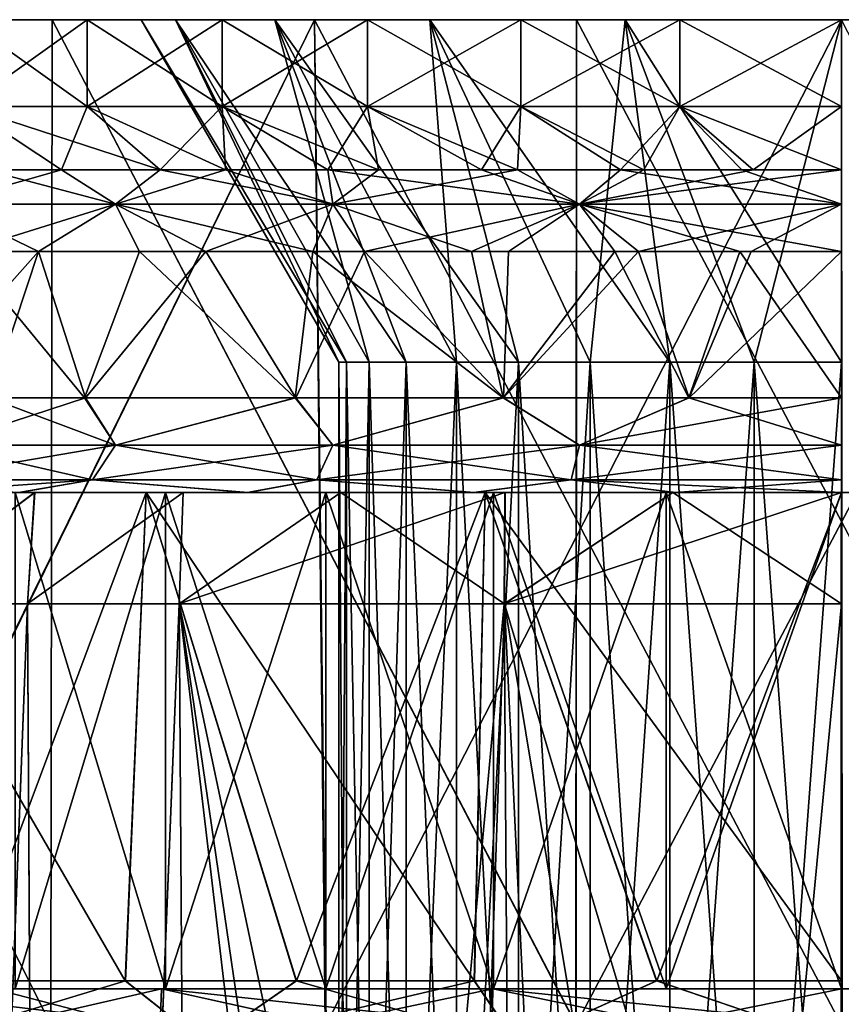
# Model space of a CAD drawing. Header units: metres. Extents: x -90 to 90, y -173 to 74.
# Tile 97 of 256: x -66.95 to -60, y 66.17 to 74.5. Entities that reach past the tile are written whole.
import ezdxf

# ---------------------------------------------------------------- set-up
doc = ezdxf.new("R2010")
doc.units = ezdxf.units.M
doc.layers.add('solid_509418', color=7, linetype='CONTINUOUS')

msp = doc.modelspace()

# ---------------------------------------------------------------- linework, layer by layer
at = {"layer": 'solid_509418'}
for points in [[(-70.97773, 66, 27.91934), (-66.68676, 66, 29.245295), (-70.960083, 74.5, 27.92627)], [(-66.685867, 66, -29.245499), (-70.976875, 66, -27.919676), (-70.960083, 74.5, -27.92627)], [(-70.960083, 74.5, 27.92627), (-64.458015, 74.5, 28.14916), (-68.80735, 74.5, 27.104967)], [(-70.960083, 74.5, 27.92627), (-66.675484, 74.5, 29.24782), (-64.458015, 74.5, 28.14916)], [(-53.324516, 74.5, -29.24782), (-66.675484, 74.5, -29.24782), (-70.960083, 74.5, -27.92627)], [(-66.685867, 66, -29.245499), (-70.960083, 74.5, -27.92627), (-66.675484, 74.5, -29.24782)], [(-60, 74.5, -28.499945), (-53.324516, 74.5, -29.24782), (-70.960083, 74.5, -27.92627)], [(-64.458015, 74.5, -28.14916), (-60, 74.5, -28.499945), (-70.960083, 74.5, -27.92627)], [(-68.80735, 74.5, -27.104967), (-64.458015, 74.5, -28.14916), (-70.960083, 74.5, -27.92627)], [(-66.68676, 66, 29.245295), (-66.675484, 74.5, 29.24782), (-70.960083, 74.5, 27.92627)], [(-68.80735, 74.5, 27.104967), (-64.458015, 74.5, 28.14916), (-68.621056, 66, 27.164818)], [(-68.628838, 66, -27.16235), (-64.458015, 74.5, -28.14916), (-68.80735, 74.5, -27.104967)], [(-68.628838, 66, -27.16235), (-64.367401, 66, -28.163378), (-64.458015, 74.5, -28.14916)], [(-64.458015, 74.5, 28.14916), (-64.359329, 66, 28.164627), (-68.621056, 66, 27.164818)], [(-67.409164, 74.5, -7.408114), (-66.378525, 74.5, -8.312181), (-67.408714, 73.766434, -7.408711)], [(-67.409164, 74.5, 7.408114), (-67.408714, 73.766434, 7.408711), (-66.378296, 73.766434, 8.31236)], [(-66.378525, 74.5, 8.312181), (-67.409164, 74.5, 7.408114), (-66.378296, 73.766434, 8.31236)], [(-66.378525, 74.5, 8.312181), (-66.378525, 74.5, -8.312181), (-67.409164, 74.5, -7.408114)], [(-66.378525, 74.5, 8.312181), (-67.409164, 74.5, -7.408114), (-67.409164, 74.5, 7.408114)], [(-66.378525, 74.5, -8.312181), (-66.378296, 73.766434, -8.31236), (-67.408714, 73.766434, -7.408711)], [(-66.68676, 66, 29.245295), (-62.246056, 66, 29.915802), (-66.675484, 74.5, 29.24782)], [(-62.24514, 66, -29.915871), (-66.685867, 66, -29.245499), (-66.675484, 74.5, -29.24782)], [(-66.675484, 74.5, 29.24782), (-60, 74.5, 28.499945), (-64.458015, 74.5, 28.14916)], [(-66.675484, 74.5, 29.24782), (-49.039921, 74.5, 27.92627), (-60, 74.5, 28.499945)], [(-57.757725, 74.5, -29.916067), (-62.242275, 74.5, -29.916067), (-66.675484, 74.5, -29.24782)], [(-62.24514, 66, -29.915871), (-66.675484, 74.5, -29.24782), (-62.242275, 74.5, -29.916067)], [(-53.324516, 74.5, -29.24782), (-57.757725, 74.5, -29.916067), (-66.675484, 74.5, -29.24782)], [(-66.675484, 74.5, 29.24782), (-53.324516, 74.5, 29.24782), (-49.039921, 74.5, 27.92627)], [(-66.675484, 74.5, 29.24782), (-62.242275, 74.5, 29.916067), (-53.324516, 74.5, 29.24782)], [(-62.246056, 66, 29.915802), (-62.242275, 74.5, 29.916067), (-66.675484, 74.5, 29.24782)], [(-66.378525, 74.5, -8.312181), (-65.922485, 74.5), (-65.632896, 74.5, -1.829609)], [(-66.378525, 74.5, 8.312181), (-65.922485, 74.5), (-66.378525, 74.5, -8.312181)], [(-65.238091, 74.5, 9.074098), (-65.922485, 74.5), (-66.378525, 74.5, 8.312181)], [(-66.378525, 74.5, -8.312181), (-65.632896, 74.5, -1.829609), (-65.238091, 74.5, -9.074098)], [(-66.378525, 74.5, -8.312181), (-65.238091, 74.5, -9.074098), (-66.378296, 73.766434, -8.31236)], [(-66.378525, 74.5, 8.312181), (-66.378296, 73.766434, 8.31236), (-65.238747, 73.766434, 9.073781)], [(-65.238091, 74.5, 9.074098), (-66.378525, 74.5, 8.312181), (-65.238747, 73.766434, 9.073781)], [(-65.238091, 74.5, -9.074098), (-65.238747, 73.766434, -9.073781), (-66.378296, 73.766434, -8.31236)], [(-65.922485, 74.5), (-64.25, 71.602882), (-64.185432, 71.602882, -0.738005)], [(-65.922485, 74.5), (-65.632896, 74.5, 1.829609), (-64.25, 71.602882)], [(-65.632896, 74.5, -1.829609), (-65.922485, 74.5), (-64.185432, 71.602882, -0.738005)], [(-65.238091, 74.5, 9.074098), (-65.632896, 74.5, 1.829609), (-65.922485, 74.5)], [(-65.632896, 74.5, 1.829609), (-63.993694, 71.602882, 1.453586), (-64.185432, 71.602882, 0.738005)], [(-65.632896, 74.5, 1.829609), (-64.791245, 74.5, 3.481597), (-63.993694, 71.602882, 1.453586)], [(-65.632896, 74.5, 1.829609), (-64.185432, 71.602882, 0.738005), (-64.25, 71.602882)], [(-65.632896, 74.5, -1.829609), (-64.185432, 71.602882, -0.738005), (-63.993694, 71.602882, -1.453586)], [(-65.632896, 74.5, -1.829609), (-63.993694, 71.602882, -1.453586), (-63.680607, 71.602882, -2.125)], [(-64.791245, 74.5, -3.481597), (-65.632896, 74.5, -1.829609), (-63.680607, 71.602882, -2.125)], [(-65.238091, 74.5, 9.074098), (-64.791245, 74.5, 3.481597), (-65.632896, 74.5, 1.829609)], [(-65.238091, 74.5, -9.074098), (-65.632896, 74.5, -1.829609), (-64.791245, 74.5, -3.481597)], [(-64.009079, 74.5, -9.679976), (-64.009567, 73.766434, -9.679948), (-65.238747, 73.766434, -9.073781)], [(-65.238091, 74.5, -9.074098), (-64.009079, 74.5, -9.679976), (-65.238747, 73.766434, -9.073781)], [(-65.238091, 74.5, 9.074098), (-65.238747, 73.766434, 9.073781), (-64.009567, 73.766434, 9.679948)], [(-64.009079, 74.5, 9.679976), (-64.791245, 74.5, 3.481597), (-65.238091, 74.5, 9.074098)], [(-65.238091, 74.5, -9.074098), (-64.791245, 74.5, -3.481597), (-64.009079, 74.5, -9.679976)], [(-64.009079, 74.5, 9.679976), (-65.238091, 74.5, 9.074098), (-64.009567, 73.766434, 9.679948)], [(-64.791245, 74.5, 3.481597), (-63.255688, 71.602882, 2.731847), (-63.680607, 71.602882, 2.125)], [(-64.791245, 74.5, 3.481597), (-63.480915, 74.5, 4.79158), (-63.255688, 71.602882, 2.731847)], [(-64.791245, 74.5, 3.481597), (-63.680607, 71.602882, 2.125), (-63.993694, 71.602882, 1.453586)], [(-64.791245, 74.5, -3.481597), (-63.680607, 71.602882, -2.125), (-63.255688, 71.602882, -2.731847)], [(-64.791245, 74.5, -3.481597), (-63.255688, 71.602882, -2.731847), (-62.731846, 71.602882, -3.255689)], [(-63.480915, 74.5, -4.79158), (-64.791245, 74.5, -3.481597), (-62.731846, 71.602882, -3.255689)], [(-64.009079, 74.5, 9.679976), (-63.480915, 74.5, 4.79158), (-64.791245, 74.5, 3.481597)], [(-64.009079, 74.5, -9.679976), (-64.791245, 74.5, -3.481597), (-63.480915, 74.5, -4.79158)], [(-64.458015, 74.5, 28.14916), (-60, 74.5, 28.499945), (-64.359329, 66, 28.164627)], [(-60.004082, 66, -28.5), (-60, 74.5, -28.499945), (-64.458015, 74.5, -28.14916)], [(-64.367401, 66, -28.163378), (-60.004082, 66, -28.5), (-64.458015, 74.5, -28.14916)], [(-60, 74.5, 28.499945), (-59.995918, 66, 28.5), (-64.359329, 66, 28.164627)], [(-62.71204, 74.5, -10.120237), (-62.711777, 73.766434, -10.120488), (-64.009567, 73.766434, -9.679948)], [(-64.009079, 74.5, -9.679976), (-62.71204, 74.5, -10.120237), (-64.009567, 73.766434, -9.679948)], [(-64.009079, 74.5, 9.679976), (-64.009567, 73.766434, 9.679948), (-62.711777, 73.766434, 10.120488)], [(-62.71204, 74.5, 10.120237), (-63.480915, 74.5, 4.79158), (-64.009079, 74.5, 9.679976)], [(-64.009079, 74.5, -9.679976), (-63.480915, 74.5, -4.79158), (-62.71204, 74.5, -10.120237)], [(-62.71204, 74.5, 10.120237), (-64.009079, 74.5, 9.679976), (-62.711777, 73.766434, 10.120488)], [(-63.480915, 74.5, 4.79158), (-62.125, 71.602882, 3.680608), (-62.731846, 71.602882, 3.255689)], [(-63.480915, 74.5, 4.79158), (-61.830662, 74.5, 5.632504), (-62.125, 71.602882, 3.680608)], [(-63.480915, 74.5, 4.79158), (-62.731846, 71.602882, 3.255689), (-63.255688, 71.602882, 2.731847)], [(-63.480915, 74.5, -4.79158), (-62.731846, 71.602882, -3.255689), (-62.125, 71.602882, -3.680608)], [(-63.480915, 74.5, -4.79158), (-62.125, 71.602882, -3.680608), (-61.453587, 71.602882, -3.993694)], [(-61.830662, 74.5, -5.632504), (-63.480915, 74.5, -4.79158), (-61.453587, 71.602882, -3.993694)], [(-62.71204, 74.5, 10.120237), (-61.830662, 74.5, 5.632504), (-63.480915, 74.5, 4.79158)], [(-62.71204, 74.5, -10.120237), (-63.480915, 74.5, -4.79158), (-61.830662, 74.5, -5.632504)], [(-61.369141, 74.5, 10.387618), (-61.830662, 74.5, 5.632504), (-62.71204, 74.5, 10.120237)], [(-62.71204, 74.5, -10.120237), (-61.830662, 74.5, -5.632504), (-61.369141, 74.5, -10.387618)], [(-62.71204, 74.5, -10.120237), (-61.369141, 74.5, -10.387618), (-62.711777, 73.766434, -10.120488)], [(-62.71204, 74.5, 10.120237), (-62.711777, 73.766434, 10.120488), (-61.367588, 73.766434, 10.387863)], [(-61.369141, 74.5, 10.387618), (-62.71204, 74.5, 10.120237), (-61.367588, 73.766434, 10.387863)], [(-61.369141, 74.5, -10.387618), (-61.367588, 73.766434, -10.387863), (-62.711777, 73.766434, -10.120488)], [(-62.246056, 66, 29.915802), (-57.75486, 66, 29.915871), (-62.242275, 74.5, 29.916067)], [(-62.24514, 66, -29.915871), (-62.242275, 74.5, -29.916067), (-57.757725, 74.5, -29.916067)], [(-57.753944, 66, -29.915802), (-62.24514, 66, -29.915871), (-57.757725, 74.5, -29.916067)], [(-62.242275, 74.5, 29.916067), (-57.757725, 74.5, 29.916067), (-53.324516, 74.5, 29.24782)], [(-57.75486, 66, 29.915871), (-57.757725, 74.5, 29.916067), (-62.242275, 74.5, 29.916067)], [(-61.830662, 74.5, 5.632504), (-61.453587, 71.602882, 3.993694), (-62.125, 71.602882, 3.680608)], [(-61.830662, 74.5, 5.632504), (-60.738007, 71.602882, 4.185433), (-61.453587, 71.602882, 3.993694)], [(-61.830662, 74.5, 5.632504), (-60, 74.5, 5.92265), (-60.738007, 71.602882, 4.185433)], [(-61.830662, 74.5, -5.632504), (-61.453587, 71.602882, -3.993694), (-60.738007, 71.602882, -4.185433)], [(-61.830662, 74.5, -5.632504), (-60.738007, 71.602882, -4.185433), (-60, 71.602882, -4.25)], [(-60, 74.5, -5.92265), (-61.830662, 74.5, -5.632504), (-60, 71.602882, -4.25)], [(-60, 74.5, 10.4775), (-60, 74.5, 5.92265), (-61.830662, 74.5, 5.632504)], [(-61.369141, 74.5, 10.387618), (-60, 74.5, 10.4775), (-61.830662, 74.5, 5.632504)], [(-61.369141, 74.5, -10.387618), (-61.830662, 74.5, -5.632504), (-60, 74.5, -5.92265)], [(-61.369141, 74.5, -10.387618), (-60, 74.5, -5.92265), (-60, 74.5, -10.4775)], [(-61.369141, 74.5, -10.387618), (-60, 74.5, -10.4775), (-61.367588, 73.766434, -10.387863)], [(-61.369141, 74.5, 10.387618), (-61.367588, 73.766434, 10.387863), (-60, 73.766434, 10.4775)], [(-61.369141, 74.5, 10.387618), (-60, 73.766434, 10.4775), (-60, 74.5, 10.4775)], [(-60, 74.5, -10.4775), (-60, 73.766434, -10.4775), (-61.367588, 73.766434, -10.387863)], [(-60, 74.5, 5.92265), (-60, 71.602882, 4.25), (-60.738007, 71.602882, 4.185433)], [(-60.004082, 66, -28.5), (-55.640667, 66, -28.164627), (-60, 74.5, -28.499945)], [(-67.408714, 73.766434, -7.408711), (-66.595123, 73.230942, -6.90701), (-67.970329, 73.230942, -5.260826)], [(-67.408714, 73.766434, 7.408711), (-67.241638, 73.230942, 6.225844), (-65.762253, 73.230942, 7.6157)], [(-66.378296, 73.766434, 8.31236), (-67.408714, 73.766434, 7.408711), (-65.762253, 73.230942, 7.6157)], [(-67.408714, 73.766434, -7.408711), (-66.378296, 73.766434, -8.31236), (-66.595123, 73.230942, -6.90701)], [(-66.378296, 73.766434, -8.31236), (-65.208305, 73.230942, -8.004751), (-66.595123, 73.230942, -6.90701)], [(-65.238747, 73.766434, 9.073781), (-66.378296, 73.766434, 8.31236), (-65.762253, 73.230942, 7.6157)], [(-66.378296, 73.766434, -8.31236), (-65.238747, 73.766434, -9.073781), (-65.208305, 73.230942, -8.004751)], [(-65.238747, 73.766434, 9.073781), (-65.762253, 73.230942, 7.6157), (-64.34343, 73.230942, 8.505124)], [(-64.009567, 73.766434, 9.679948), (-65.238747, 73.766434, 9.073781), (-64.34343, 73.230942, 8.505124)], [(-65.238747, 73.766434, -9.073781), (-63.917171, 73.230942, -8.709664), (-65.208305, 73.230942, -8.004751)], [(-65.238747, 73.766434, -9.073781), (-64.009567, 73.766434, -9.679948), (-63.917171, 73.230942, -8.709664)], [(-64.009567, 73.766434, 9.679948), (-64.34343, 73.230942, 8.505124), (-63.045925, 73.230942, 9.051233)], [(-62.711777, 73.766434, 10.120488), (-64.009567, 73.766434, 9.679948), (-63.045925, 73.230942, 9.051233)], [(-64.009567, 73.766434, -9.679948), (-62.739758, 73.230942, -9.148564), (-63.917171, 73.230942, -8.709664)], [(-64.009567, 73.766434, -9.679948), (-62.711777, 73.766434, -10.120488), (-62.739758, 73.230942, -9.148564)], [(-62.711777, 73.766434, 10.120488), (-63.045925, 73.230942, 9.051233), (-61.870056, 73.230942, 9.365115)], [(-62.711777, 73.766434, -10.120488), (-61.672771, 73.230942, -9.402358), (-62.739758, 73.230942, -9.148564)], [(-61.367588, 73.766434, 10.387863), (-62.711777, 73.766434, 10.120488), (-61.870056, 73.230942, 9.365115)], [(-62.711777, 73.766434, -10.120488), (-61.367588, 73.766434, -10.387863), (-61.672771, 73.230942, -9.402358)], [(-61.367588, 73.766434, 10.387863), (-61.870056, 73.230942, 9.365115), (-60.843517, 73.230942, 9.512674)], [(-61.367588, 73.766434, -10.387863), (-60.748192, 73.230942, -9.520646), (-61.672771, 73.230942, -9.402358)], [(-61.367588, 73.766434, 10.387863), (-60.843517, 73.230942, 9.512674), (-60, 73.230942, 9.55)], [(-60, 73.766434, 10.4775), (-61.367588, 73.766434, 10.387863), (-60, 73.230942, 9.55)], [(-61.367588, 73.766434, -10.387863), (-60, 73.766434, -10.4775), (-60.748192, 73.230942, -9.520646)], [(-60, 73.766434, -10.4775), (-60, 73.230942, -9.55), (-60.748192, 73.230942, -9.520646)], [(-67.618507, 72.938118, -5.258677), (-67.970329, 73.230942, -5.260826), (-66.595123, 73.230942, -6.90701)], [(-67.618507, 72.938118, 5.258677), (-66.138649, 72.938118, 6.929099), (-67.241638, 73.230942, 6.225844)], [(-66.138649, 72.938118, -6.929099), (-67.618507, 72.938118, -5.258677), (-66.595123, 73.230942, -6.90701)], [(-66.138649, 72.938118, 6.929099), (-65.762253, 73.230942, 7.6157), (-67.241638, 73.230942, 6.225844)], [(-66.138649, 72.938118, -6.929099), (-66.595123, 73.230942, -6.90701), (-65.208305, 73.230942, -8.004751)], [(-66.138649, 72.938118, 6.929099), (-64.302025, 72.938118, 8.196826), (-65.762253, 73.230942, 7.6157)], [(-64.302025, 72.938118, -8.196826), (-66.138649, 72.938118, -6.929099), (-65.208305, 73.230942, -8.004751)], [(-64.302025, 72.938118, 8.196826), (-64.34343, 73.230942, 8.505124), (-65.762253, 73.230942, 7.6157)], [(-64.302025, 72.938118, -8.196826), (-65.208305, 73.230942, -8.004751), (-63.917171, 73.230942, -8.709664)], [(-62.215389, 72.938118, 8.988183), (-63.045925, 73.230942, 9.051233), (-64.34343, 73.230942, 8.505124)], [(-64.302025, 72.938118, 8.196826), (-62.215389, 72.938118, 8.988183), (-64.34343, 73.230942, 8.505124)], [(-64.302025, 72.938118, -8.196826), (-63.917171, 73.230942, -8.709664), (-62.739758, 73.230942, -9.148564)], [(-62.215389, 72.938118, -8.988183), (-64.302025, 72.938118, -8.196826), (-62.739758, 73.230942, -9.148564)], [(-62.215389, 72.938118, 8.988183), (-61.870056, 73.230942, 9.365115), (-63.045925, 73.230942, 9.051233)], [(-62.215389, 72.938118, -8.988183), (-62.739758, 73.230942, -9.148564), (-61.672771, 73.230942, -9.402358)], [(-62.215389, 72.938118, 8.988183), (-60, 72.938118, 9.257179), (-61.870056, 73.230942, 9.365115)], [(-62.215389, 72.938118, -8.988183), (-61.672771, 73.230942, -9.402358), (-60.748192, 73.230942, -9.520646)], [(-62.215389, 72.938118, -8.988183), (-60.748192, 73.230942, -9.520646), (-60, 73.230942, -9.55)], [(-60, 72.938118, -9.257179), (-62.215389, 72.938118, -8.988183), (-60, 73.230942, -9.55)], [(-60, 72.938118, 9.257179), (-60.843517, 73.230942, 9.512674), (-61.870056, 73.230942, 9.365115)], [(-60, 72.938118, 9.257179), (-60, 73.230942, 9.55), (-60.843517, 73.230942, 9.512674)], [(-67.618507, 72.938118, -5.258677), (-66.789932, 72.538116, -6.133461), (-68.121872, 72.538116, -4.213985)], [(-66.138649, 72.938118, -6.929099), (-66.789932, 72.538116, -6.133461), (-67.618507, 72.938118, -5.258677)], [(-67.618507, 72.938118, 5.258677), (-67.421021, 72.538116, 5.352654), (-66.138649, 72.938118, 6.929099)], [(-66.138649, 72.938118, 6.929099), (-67.421021, 72.538116, 5.352654), (-65.937691, 72.538116, 6.961778)], [(-66.138649, 72.938118, -6.929099), (-65.37542, 72.538116, -7.404552), (-66.789932, 72.538116, -6.133461)], [(-64.302025, 72.938118, -8.196826), (-65.37542, 72.538116, -7.404552), (-66.138649, 72.938118, -6.929099)], [(-66.138649, 72.938118, 6.929099), (-65.937691, 72.538116, 6.961778), (-64.470818, 72.538116, 7.983377)], [(-66.138649, 72.938118, 6.929099), (-64.470818, 72.538116, 7.983377), (-64.302025, 72.938118, 8.196826)], [(-64.302025, 72.938118, -8.196826), (-64.033119, 72.538116, -8.213186), (-65.37542, 72.538116, -7.404552)], [(-64.302025, 72.938118, 8.196826), (-64.470818, 72.538116, 7.983377), (-63.129761, 72.538116, 8.598087)], [(-62.215389, 72.938118, -8.988183), (-64.033119, 72.538116, -8.213186), (-64.302025, 72.938118, -8.196826)], [(-64.302025, 72.938118, 8.196826), (-63.129761, 72.538116, 8.598087), (-62.215389, 72.938118, 8.988183)], [(-62.215389, 72.938118, -8.988183), (-62.817101, 72.538116, -8.705542), (-64.033119, 72.538116, -8.213186)], [(-62.215389, 72.938118, 8.988183), (-63.129761, 72.538116, 8.598087), (-61.917511, 72.538116, 8.946824)], [(-62.215389, 72.938118, -8.988183), (-61.716545, 72.538116, -8.987545), (-62.817101, 72.538116, -8.705542)], [(-60, 72.938118, -9.257179), (-61.716545, 72.538116, -8.987545), (-62.215389, 72.938118, -8.988183)], [(-62.215389, 72.938118, 8.988183), (-61.917511, 72.538116, 8.946824), (-60.861511, 72.538116, 9.109352)], [(-62.215389, 72.938118, 8.988183), (-60.861511, 72.538116, 9.109352), (-60, 72.538116, 9.15)], [(-62.215389, 72.938118, 8.988183), (-60, 72.538116, 9.15), (-60, 72.938118, 9.257179)], [(-60, 72.938118, -9.257179), (-60.764637, 72.538116, -9.117995), (-61.716545, 72.538116, -8.987545)], [(-60, 72.938118, -9.257179), (-60, 72.538116, -9.15), (-60.764637, 72.538116, -9.117995)], [(-68.121872, 72.538116, -4.213985), (-66.789932, 72.538116, -6.133461), (-67.892685, 71.300003, -4.629043)], [(-66.789932, 72.538116, -6.133461), (-67.201057, 71.300003, -5.645112), (-67.892685, 71.300003, -4.629043)], [(-67.421021, 72.538116, 5.352654), (-67.207481, 71.300003, 5.636911), (-66.400612, 71.300003, 6.538702)], [(-65.937691, 72.538116, 6.961778), (-67.421021, 72.538116, 5.352654), (-66.400612, 71.300003, 6.538702)], [(-66.789932, 72.538116, -6.133461), (-66.393547, 71.300003, -6.545612), (-67.201057, 71.300003, -5.645112)], [(-66.789932, 72.538116, -6.133461), (-65.37542, 72.538116, -7.404552), (-66.393547, 71.300003, -6.545612)], [(-65.937691, 72.538116, 6.961778), (-66.400612, 71.300003, 6.538702), (-64.621605, 71.300003, 7.89704)], [(-65.37542, 72.538116, -7.404552), (-64.615021, 71.300003, -7.900891), (-66.393547, 71.300003, -6.545612)], [(-64.470818, 72.538116, 7.983377), (-65.937691, 72.538116, 6.961778), (-64.621605, 71.300003, 7.89704)], [(-65.37542, 72.538116, -7.404552), (-64.033119, 72.538116, -8.213186), (-64.615021, 71.300003, -7.900891)], [(-64.470818, 72.538116, 7.983377), (-64.621605, 71.300003, 7.89704), (-62.862553, 71.300003, 8.690701)], [(-64.033119, 72.538116, -8.213186), (-62.857697, 71.300003, -8.6923), (-64.615021, 71.300003, -7.900891)], [(-63.129761, 72.538116, 8.598087), (-64.470818, 72.538116, 7.983377), (-62.862553, 71.300003, 8.690701)], [(-64.033119, 72.538116, -8.213186), (-62.817101, 72.538116, -8.705542), (-62.857697, 71.300003, -8.6923)], [(-61.917511, 72.538116, 8.946824), (-63.129761, 72.538116, 8.598087), (-62.862553, 71.300003, 8.690701)], [(-61.917511, 72.538116, 8.946824), (-62.862553, 71.300003, 8.690701), (-61.291149, 71.300003, 9.058445)], [(-61.716545, 72.538116, -8.987545), (-61.288612, 71.300003, -9.058806), (-62.857697, 71.300003, -8.6923)], [(-62.817101, 72.538116, -8.705542), (-61.716545, 72.538116, -8.987545), (-62.857697, 71.300003, -8.6923)], [(-60.861511, 72.538116, 9.109352), (-61.917511, 72.538116, 8.946824), (-61.291149, 71.300003, 9.058445)], [(-61.716545, 72.538116, -8.987545), (-60.764637, 72.538116, -9.117995), (-61.288612, 71.300003, -9.058806)], [(-60.861511, 72.538116, 9.109352), (-61.291149, 71.300003, 9.058445), (-60, 71.300003, 9.15)], [(-60, 72.538116, -9.15), (-60, 71.300003, -9.15), (-61.288612, 71.300003, -9.058806)], [(-60.764637, 72.538116, -9.117995), (-60, 72.538116, -9.15), (-61.288612, 71.300003, -9.058806)], [(-60, 72.538116, 9.15), (-60.861511, 72.538116, 9.109352), (-60, 71.300003, 9.15)], [(-64.25, 61.650002), (-64.25, 71.602882), (-64.185432, 71.602882, 0.738005)], [(-64.185432, 61.650002, 0.738005), (-64.25, 61.650002), (-64.185432, 71.602882, 0.738005)], [(-64.185432, 61.650002, -0.738005), (-64.185432, 71.602882, -0.738005), (-64.25, 71.602882)], [(-64.25, 61.650002), (-64.185432, 61.650002, -0.738005), (-64.25, 71.602882)], [(-64.185432, 61.650002, 0.738005), (-64.185432, 71.602882, 0.738005), (-63.993694, 71.602882, 1.453586)], [(-63.993694, 61.650002, 1.453586), (-64.185432, 61.650002, 0.738005), (-63.993694, 71.602882, 1.453586)], [(-63.993694, 61.650002, -1.453586), (-63.993694, 71.602882, -1.453586), (-64.185432, 71.602882, -0.738005)], [(-64.185432, 61.650002, -0.738005), (-63.993694, 61.650002, -1.453586), (-64.185432, 71.602882, -0.738005)], [(-63.993694, 61.650002, 1.453586), (-63.993694, 71.602882, 1.453586), (-63.680607, 71.602882, 2.125)], [(-63.680607, 61.650002, 2.125), (-63.993694, 61.650002, 1.453586), (-63.680607, 71.602882, 2.125)], [(-63.680607, 61.650002, -2.125), (-63.680607, 71.602882, -2.125), (-63.993694, 71.602882, -1.453586)], [(-63.993694, 61.650002, -1.453586), (-63.680607, 61.650002, -2.125), (-63.993694, 71.602882, -1.453586)], [(-63.680607, 61.650002, 2.125), (-63.680607, 71.602882, 2.125), (-63.255688, 71.602882, 2.731847)], [(-63.255688, 61.650002, 2.731847), (-63.680607, 61.650002, 2.125), (-63.255688, 71.602882, 2.731847)], [(-63.255688, 61.650002, -2.731847), (-63.255688, 71.602882, -2.731847), (-63.680607, 71.602882, -2.125)], [(-63.680607, 61.650002, -2.125), (-63.255688, 61.650002, -2.731847), (-63.680607, 71.602882, -2.125)], [(-63.255688, 61.650002, 2.731847), (-63.255688, 71.602882, 2.731847), (-62.731846, 71.602882, 3.255689)], [(-62.731846, 61.650002, 3.255689), (-63.255688, 61.650002, 2.731847), (-62.731846, 71.602882, 3.255689)], [(-62.731846, 61.650002, -3.255689), (-62.731846, 71.602882, -3.255689), (-63.255688, 71.602882, -2.731847)], [(-63.255688, 61.650002, -2.731847), (-62.731846, 61.650002, -3.255689), (-63.255688, 71.602882, -2.731847)], [(-62.731846, 61.650002, 3.255689), (-62.731846, 71.602882, 3.255689), (-62.125, 71.602882, 3.680608)], [(-62.125, 61.650002, 3.680608), (-62.731846, 61.650002, 3.255689), (-62.125, 71.602882, 3.680608)], [(-62.125, 61.650002, -3.680608), (-62.125, 71.602882, -3.680608), (-62.731846, 71.602882, -3.255689)], [(-62.731846, 61.650002, -3.255689), (-62.125, 61.650002, -3.680608), (-62.731846, 71.602882, -3.255689)], [(-62.125, 61.650002, 3.680608), (-62.125, 71.602882, 3.680608), (-61.453587, 71.602882, 3.993694)], [(-61.453587, 61.650002, 3.993694), (-62.125, 61.650002, 3.680608), (-61.453587, 71.602882, 3.993694)], [(-61.453587, 61.650002, -3.993694), (-61.453587, 71.602882, -3.993694), (-62.125, 71.602882, -3.680608)], [(-62.125, 61.650002, -3.680608), (-61.453587, 61.650002, -3.993694), (-62.125, 71.602882, -3.680608)], [(-61.453587, 61.650002, 3.993694), (-61.453587, 71.602882, 3.993694), (-60.738007, 71.602882, 4.185433)], [(-60.738007, 61.650002, 4.185433), (-61.453587, 61.650002, 3.993694), (-60.738007, 71.602882, 4.185433)], [(-60.738007, 61.650002, -4.185433), (-60.738007, 71.602882, -4.185433), (-61.453587, 71.602882, -3.993694)], [(-61.453587, 61.650002, -3.993694), (-60.738007, 61.650002, -4.185433), (-61.453587, 71.602882, -3.993694)], [(-60.738007, 61.650002, 4.185433), (-60.738007, 71.602882, 4.185433), (-60, 71.602882, 4.25)], [(-60, 61.650002, 4.25), (-60.738007, 61.650002, 4.185433), (-60, 71.602882, 4.25)], [(-60, 61.650002, -4.25), (-60, 71.602882, -4.25), (-60.738007, 71.602882, -4.185433)], [(-60.738007, 61.650002, -4.185433), (-60, 61.650002, -4.25), (-60.738007, 71.602882, -4.185433)], [(-67.61834, 70.90036, 5.258559), (-66.138504, 70.90036, 6.928942), (-67.207481, 71.300003, 5.636911)], [(-67.61834, 70.90036, -5.258559), (-67.201057, 71.300003, -5.645112), (-66.393547, 71.300003, -6.545612)], [(-66.138504, 70.90036, -6.928942), (-67.61834, 70.90036, -5.258559), (-66.393547, 71.300003, -6.545612)], [(-66.138504, 70.90036, 6.928942), (-66.400612, 71.300003, 6.538702), (-67.207481, 71.300003, 5.636911)], [(-66.138504, 70.90036, 6.928942), (-64.621605, 71.300003, 7.89704), (-66.400612, 71.300003, 6.538702)], [(-66.138504, 70.90036, -6.928942), (-66.393547, 71.300003, -6.545612), (-64.615021, 71.300003, -7.900891)], [(-66.138504, 70.90036, 6.928942), (-64.301926, 70.90036, 8.19664), (-64.621605, 71.300003, 7.89704)], [(-64.301926, 70.90036, -8.19664), (-66.138504, 70.90036, -6.928942), (-64.615021, 71.300003, -7.900891)], [(-64.301926, 70.90036, 8.19664), (-62.862553, 71.300003, 8.690701), (-64.621605, 71.300003, 7.89704)], [(-64.301926, 70.90036, -8.19664), (-64.615021, 71.300003, -7.900891), (-62.857697, 71.300003, -8.6923)], [(-64.301926, 70.90036, 8.19664), (-62.21534, 70.90036, 8.98798), (-62.862553, 71.300003, 8.690701)], [(-62.21534, 70.90036, -8.98798), (-64.301926, 70.90036, -8.19664), (-62.857697, 71.300003, -8.6923)], [(-62.21534, 70.90036, 8.98798), (-61.291149, 71.300003, 9.058445), (-62.862553, 71.300003, 8.690701)], [(-62.21534, 70.90036, -8.98798), (-62.857697, 71.300003, -8.6923), (-61.288612, 71.300003, -9.058806)], [(-62.21534, 70.90036, 8.98798), (-60, 70.90036, 9.25697), (-61.291149, 71.300003, 9.058445)], [(-62.21534, 70.90036, -8.98798), (-61.288612, 71.300003, -9.058806), (-60, 71.300003, -9.15)], [(-60, 70.90036, -9.25697), (-62.21534, 70.90036, -8.98798), (-60, 71.300003, -9.15)], [(-60, 70.90036, 9.25697), (-60, 71.300003, 9.15), (-61.291149, 71.300003, 9.058445)], [(-67.859497, 70.607178, 5.425018), (-66.332825, 70.607178, 7.148278), (-67.61834, 70.90036, 5.258559)], [(-67.859497, 70.607178, -5.425018), (-67.61834, 70.90036, -5.258559), (-66.138504, 70.90036, -6.928942)], [(-66.332825, 70.607178, -7.148278), (-67.859497, 70.607178, -5.425018), (-66.138504, 70.90036, -6.928942)], [(-66.332825, 70.607178, 7.148278), (-66.138504, 70.90036, 6.928942), (-67.61834, 70.90036, 5.258559)], [(-66.332825, 70.607178, 7.148278), (-64.438103, 70.607178, 8.456105), (-66.138504, 70.90036, 6.928942)], [(-66.332825, 70.607178, -7.148278), (-66.138504, 70.90036, -6.928942), (-64.301926, 70.90036, -8.19664)], [(-64.438103, 70.607178, -8.456105), (-66.332825, 70.607178, -7.148278), (-64.301926, 70.90036, -8.19664)], [(-64.438103, 70.607178, 8.456105), (-64.301926, 70.90036, 8.19664), (-66.138504, 70.90036, 6.928942)], [(-64.438103, 70.607178, 8.456105), (-62.285465, 70.607178, 9.272494), (-64.301926, 70.90036, 8.19664)], [(-64.438103, 70.607178, -8.456105), (-64.301926, 70.90036, -8.19664), (-62.21534, 70.90036, -8.98798)], [(-62.285465, 70.607178, -9.272494), (-64.438103, 70.607178, -8.456105), (-62.21534, 70.90036, -8.98798)], [(-62.285465, 70.607178, 9.272494), (-62.21534, 70.90036, 8.98798), (-64.301926, 70.90036, 8.19664)], [(-62.285465, 70.607178, 9.272494), (-60, 70.607178, 9.55), (-62.21534, 70.90036, 8.98798)], [(-62.285465, 70.607178, -9.272494), (-62.21534, 70.90036, -8.98798), (-60, 70.90036, -9.25697)], [(-60, 70.607178, -9.55), (-62.285465, 70.607178, -9.272494), (-60, 70.90036, -9.25697)], [(-60, 70.607178, 9.55), (-60, 70.90036, 9.25697), (-62.21534, 70.90036, 8.98798)], [(-66.332825, 70.607178, -7.148278), (-67.829376, 70.5, -6.138405), (-67.859497, 70.607178, -5.425018)], [(-67.859497, 70.607178, 5.425018), (-66.959862, 70.5, 7.109818), (-66.332825, 70.607178, 7.148278)], [(-66.332825, 70.607178, -7.148278), (-66.952217, 70.5, -7.117301), (-67.829376, 70.5, -6.138405)], [(-66.332825, 70.607178, 7.148278), (-66.959862, 70.5, 7.109818), (-65.025932, 70.5, 8.587917)], [(-66.332825, 70.607178, -7.148278), (-65.018784, 70.5, -8.592094), (-66.952217, 70.5, -7.117301)], [(-64.438103, 70.607178, -8.456105), (-65.018784, 70.5, -8.592094), (-66.332825, 70.607178, -7.148278)], [(-66.332825, 70.607178, 7.148278), (-65.025932, 70.5, 8.587917), (-64.438103, 70.607178, 8.456105)], [(-64.438103, 70.607178, 8.456105), (-65.025932, 70.5, 8.587917), (-63.112396, 70.5, 9.450026)], [(-64.438103, 70.607178, -8.456105), (-63.107128, 70.5, -9.451761), (-65.018784, 70.5, -8.592094)], [(-62.285465, 70.607178, -9.272494), (-63.107128, 70.5, -9.451761), (-64.438103, 70.607178, -8.456105)], [(-64.438103, 70.607178, 8.456105), (-63.112396, 70.5, 9.450026), (-62.285465, 70.607178, 9.272494)], [(-62.285465, 70.607178, 9.272494), (-63.112396, 70.5, 9.450026), (-61.404251, 70.5, 9.850903)], [(-62.285465, 70.607178, -9.272494), (-61.401489, 70.5, -9.851295), (-63.107128, 70.5, -9.451761)], [(-60, 70.607178, -9.55), (-61.401489, 70.5, -9.851295), (-62.285465, 70.607178, -9.272494)], [(-62.285465, 70.607178, 9.272494), (-61.404251, 70.5, 9.850903), (-60, 70.5, 9.95)], [(-62.285465, 70.607178, 9.272494), (-60, 70.5, 9.95), (-60, 70.607178, 9.55)], [(-60, 70.607178, -9.55), (-60, 70.5, -9.95), (-61.401489, 70.5, -9.851295)], [(-69.009651, 70.5, -8.014386), (-66.952217, 70.5, -7.117301), (-65.018784, 70.5, -8.592094)], [(-67.975555, 70.5, -9.044015), (-69.009651, 70.5, -8.014386), (-65.018784, 70.5, -8.592094)], [(-69.009041, 70.5, 8.015074), (-65.025932, 70.5, 8.587917), (-66.959862, 70.5, 7.109818)], [(-69.009041, 70.5, 8.015074), (-67.974854, 70.5, 9.044638), (-65.025932, 70.5, 8.587917)], [(-68.448067, 70.5, 10.59386), (-65.715935, 70.5, 10.89119), (-66.98745, 70.5, 10.122517)], [(-68.448067, 70.5, 10.59386), (-65.879601, 70.5, 12.207843), (-65.715935, 70.5, 10.89119)], [(-62.943108, 70.5, -11.942637), (-65.879601, 70.5, -12.207843), (-68.448067, 70.5, -10.59386)], [(-67.425171, 66.369263, -11.764085), (-68.448067, 70.5, -10.59386), (-65.879601, 70.5, -12.207843)], [(-64.361191, 70.5, -11.500841), (-62.943108, 70.5, -11.942637), (-68.448067, 70.5, -10.59386)], [(-65.715935, 70.5, -10.89119), (-64.361191, 70.5, -11.500841), (-68.448067, 70.5, -10.59386)], [(-66.98745, 70.5, -10.122517), (-65.715935, 70.5, -10.89119), (-68.448067, 70.5, -10.59386)], [(-66.058472, 66.369263, 12.522848), (-65.879601, 70.5, 12.207843), (-68.448067, 70.5, 10.59386)], [(-67.427383, 66.369263, 11.762689), (-66.058472, 66.369263, 12.522848), (-68.448067, 70.5, 10.59386)], [(-66.823433, 70.5, -9.942149), (-66.884529, 69.558502, -11.027386), (-68.080421, 69.558502, -10.183653)], [(-66.823433, 70.5, -9.942149), (-68.080421, 69.558502, -10.183653), (-67.975555, 70.5, -9.044015)], [(-66.822632, 70.5, 9.942696), (-68.079498, 69.558502, 10.184387), (-66.883522, 69.558502, 11.028017)], [(-67.974854, 70.5, 9.044638), (-68.079498, 69.558502, 10.184387), (-66.822632, 70.5, 9.942696)], [(-67.975555, 70.5, -9.044015), (-63.107128, 70.5, -9.451761), (-61.401489, 70.5, -9.851295)], [(-66.823433, 70.5, -9.942149), (-67.975555, 70.5, -9.044015), (-61.401489, 70.5, -9.851295)], [(-67.975555, 70.5, -9.044015), (-65.018784, 70.5, -8.592094), (-63.107128, 70.5, -9.451761)], [(-67.974854, 70.5, 9.044638), (-63.112396, 70.5, 9.450026), (-65.025932, 70.5, 8.587917)], [(-67.974854, 70.5, 9.044638), (-66.822632, 70.5, 9.942696), (-63.112396, 70.5, 9.450026)], [(-66.056061, 66.369263, -12.524014), (-67.425171, 66.369263, -11.764085), (-65.879601, 70.5, -12.207843)], [(-66.98745, 70.5, -10.122517), (-66.98745, 66.300003, -10.122517), (-65.715935, 66.300003, -10.89119)], [(-66.98745, 70.5, -10.122517), (-65.715935, 66.300003, -10.89119), (-65.715935, 70.5, -10.89119)], [(-65.715935, 70.5, 10.89119), (-65.715935, 66.300003, 10.89119), (-66.98745, 66.300003, 10.122517)], [(-66.98745, 70.5, 10.122517), (-65.715935, 70.5, 10.89119), (-66.98745, 66.300003, 10.122517)], [(-65.568703, 70.5, -10.695601), (-65.601517, 69.558495, -11.731284), (-66.884529, 69.558502, -11.027386)], [(-65.568703, 70.5, -10.695601), (-66.884529, 69.558502, -11.027386), (-66.823433, 70.5, -9.942149)], [(-65.567856, 70.5, 10.696043), (-66.883522, 69.558502, 11.028017), (-65.600479, 69.558502, 11.731777)], [(-66.822632, 70.5, 9.942696), (-66.883522, 69.558502, 11.028017), (-65.567856, 70.5, 10.696043)], [(-66.823433, 70.5, -9.942149), (-61.401489, 70.5, -9.851295), (-60, 70.5, -9.95)], [(-65.568703, 70.5, -10.695601), (-66.823433, 70.5, -9.942149), (-60, 70.5, -9.95)], [(-66.822632, 70.5, 9.942696), (-61.404251, 70.5, 9.850903), (-63.112396, 70.5, 9.450026)], [(-66.822632, 70.5, 9.942696), (-60, 70.5, 9.95), (-61.404251, 70.5, 9.850903)], [(-66.822632, 70.5, 9.942696), (-65.567856, 70.5, 10.696043), (-60, 70.5, 9.95)], [(-66.058472, 66.369263, 12.522848), (-64.611557, 66.369263, 13.1248), (-65.879601, 70.5, 12.207843)], [(-64.609024, 66.369263, -13.12569), (-66.056061, 66.369263, -12.524014), (-65.879601, 70.5, -12.207843)], [(-65.879601, 70.5, 12.207843), (-61.482307, 70.5, 12.210264), (-62.943108, 70.5, 11.942637)], [(-65.879601, 70.5, 12.207843), (-63.014664, 70.5, 13.21036), (-61.482307, 70.5, 12.210264)], [(-65.879601, 70.5, 12.207843), (-62.943108, 70.5, 11.942637), (-64.361191, 70.5, 11.500841)], [(-65.879601, 70.5, 12.207843), (-64.361191, 70.5, 11.500841), (-65.715935, 70.5, 10.89119)], [(-56.985336, 70.5, -13.21036), (-63.014664, 70.5, -13.21036), (-65.879601, 70.5, -12.207843)], [(-64.609024, 66.369263, -13.12569), (-65.879601, 70.5, -12.207843), (-63.014664, 70.5, -13.21036)], [(-60, 70.5, -12.2999), (-56.985336, 70.5, -13.21036), (-65.879601, 70.5, -12.207843)], [(-61.482307, 70.5, -12.210264), (-60, 70.5, -12.2999), (-65.879601, 70.5, -12.207843)], [(-62.943108, 70.5, -11.942637), (-61.482307, 70.5, -12.210264), (-65.879601, 70.5, -12.207843)], [(-63.106991, 66.369263, 13.559995), (-63.014664, 70.5, 13.21036), (-65.879601, 70.5, 12.207843)], [(-64.611557, 66.369263, 13.1248), (-63.106991, 66.369263, 13.559995), (-65.879601, 70.5, 12.207843)], [(-65.715935, 70.5, -10.89119), (-65.715935, 66.300003, -10.89119), (-64.361191, 66.300003, -11.500841)], [(-65.715935, 70.5, -10.89119), (-64.361191, 66.300003, -11.500841), (-64.361191, 70.5, -11.500841)], [(-64.361191, 70.5, 11.500841), (-64.361191, 66.300003, 11.500841), (-65.715935, 66.300003, 10.89119)], [(-65.715935, 70.5, 10.89119), (-64.361191, 70.5, 11.500841), (-65.715935, 66.300003, 10.89119)], [(-62.846783, 70.5, -11.717364), (-62.851974, 69.558479, -12.683306), (-65.601517, 69.558495, -11.731284)], [(-64.235039, 70.5, -11.290039), (-65.601517, 69.558495, -11.731284), (-65.568703, 70.5, -10.695601)], [(-62.846783, 70.5, -11.717364), (-65.601517, 69.558495, -11.731284), (-64.235039, 70.5, -11.290039)], [(-64.234261, 70.5, 11.29033), (-65.600479, 69.558502, 11.731777), (-62.851261, 69.558487, 12.683466)], [(-65.567856, 70.5, 10.696043), (-65.600479, 69.558502, 11.731777), (-64.234261, 70.5, 11.29033)], [(-65.568703, 70.5, -10.695601), (-60, 70.5, -9.95), (-54.432144, 70.5, -10.696043)], [(-64.235039, 70.5, -11.290039), (-65.568703, 70.5, -10.695601), (-54.432144, 70.5, -10.696043)], [(-65.567856, 70.5, 10.696043), (-54.431297, 70.5, 10.695601), (-60, 70.5, 9.95)], [(-65.567856, 70.5, 10.696043), (-55.764957, 70.5, 11.290039), (-54.431297, 70.5, 10.695601)], [(-65.567856, 70.5, 10.696043), (-64.234261, 70.5, 11.29033), (-55.764957, 70.5, 11.290039)], [(-63.104393, 66.369263, -13.560589), (-64.609024, 66.369263, -13.12569), (-63.014664, 70.5, -13.21036)], [(-64.361191, 70.5, -11.500841), (-64.361191, 66.300003, -11.500841), (-62.943108, 66.300003, -11.942637)], [(-64.361191, 70.5, -11.500841), (-62.943108, 66.300003, -11.942637), (-62.943108, 70.5, -11.942637)], [(-62.943108, 70.5, 11.942637), (-62.943108, 66.300003, 11.942637), (-64.361191, 66.300003, 11.500841)], [(-64.361191, 70.5, 11.500841), (-62.943108, 70.5, 11.942637), (-64.361191, 66.300003, 11.500841)], [(-64.235039, 70.5, -11.290039), (-54.432144, 70.5, -10.696043), (-55.765743, 70.5, -11.29033)], [(-62.846783, 70.5, -11.717364), (-64.235039, 70.5, -11.290039), (-55.765743, 70.5, -11.29033)], [(-64.234261, 70.5, 11.29033), (-62.851261, 69.558487, 12.683466), (-62.846203, 70.5, 11.717512)], [(-64.234261, 70.5, 11.29033), (-57.153217, 70.5, 11.717364), (-55.764957, 70.5, 11.290039)], [(-64.234261, 70.5, 11.29033), (-62.846203, 70.5, 11.717512), (-57.153217, 70.5, 11.717364)], [(-63.106991, 66.369263, 13.559995), (-61.563778, 66.369263, 13.823221), (-63.014664, 70.5, 13.21036)], [(-61.561153, 66.369263, -13.823518), (-63.104393, 66.369263, -13.560589), (-63.014664, 70.5, -13.21036)], [(-63.014664, 70.5, 13.21036), (-60, 70.5, 12.2999), (-61.482307, 70.5, 12.210264)], [(-63.014664, 70.5, 13.21036), (-54.120399, 70.5, 12.207843), (-60, 70.5, 12.2999)], [(-56.985336, 70.5, -13.21036), (-60, 70.5, -13.54989), (-63.014664, 70.5, -13.21036)], [(-61.561153, 66.369263, -13.823518), (-63.014664, 70.5, -13.21036), (-60, 70.5, -13.54989)], [(-63.014664, 70.5, 13.21036), (-56.985336, 70.5, 13.21036), (-54.120399, 70.5, 12.207843)], [(-63.014664, 70.5, 13.21036), (-60, 70.5, 13.54989), (-56.985336, 70.5, 13.21036)], [(-60.001316, 66.369263, 13.911392), (-60, 70.5, 13.54989), (-63.014664, 70.5, 13.21036)], [(-61.563778, 66.369263, 13.823221), (-60.001316, 66.369263, 13.911392), (-63.014664, 70.5, 13.21036)], [(-62.943108, 70.5, -11.942637), (-62.943108, 66.300003, -11.942637), (-61.482307, 66.300003, -12.210264)], [(-62.943108, 70.5, -11.942637), (-61.482307, 66.300003, -12.210264), (-61.482307, 70.5, -12.210264)], [(-61.482307, 70.5, 12.210264), (-61.482307, 66.300003, 12.210264), (-62.943108, 66.300003, 11.942637)], [(-62.943108, 70.5, 11.942637), (-61.482307, 70.5, 12.210264), (-62.943108, 66.300003, 11.942637)], [(-60, 70.5, -12.0585), (-60, 69.558502, -13), (-62.851974, 69.558479, -12.683306)], [(-61.428368, 70.5, -11.973902), (-60, 70.5, -12.0585), (-62.851974, 69.558479, -12.683306)], [(-61.428368, 70.5, -11.973902), (-62.851974, 69.558479, -12.683306), (-62.846783, 70.5, -11.717364)], [(-61.428078, 70.5, 11.973948), (-62.851261, 69.558487, 12.683466), (-60, 69.558502, 13)], [(-62.846203, 70.5, 11.717512), (-62.851261, 69.558487, 12.683466), (-61.428078, 70.5, 11.973948)], [(-62.846783, 70.5, -11.717364), (-55.765743, 70.5, -11.29033), (-57.153797, 70.5, -11.717512)], [(-61.428368, 70.5, -11.973902), (-62.846783, 70.5, -11.717364), (-57.153797, 70.5, -11.717512)], [(-62.846203, 70.5, 11.717512), (-58.571632, 70.5, 11.973902), (-57.153217, 70.5, 11.717364)], [(-62.846203, 70.5, 11.717512), (-61.428078, 70.5, 11.973948), (-58.571632, 70.5, 11.973902)], [(-59.998684, 66.369263, -13.911392), (-61.561153, 66.369263, -13.823518), (-60, 70.5, -13.54989)], [(-61.482307, 70.5, -12.210264), (-61.482307, 66.300003, -12.210264), (-60, 66.300003, -12.2999)], [(-61.482307, 70.5, -12.210264), (-60, 66.300003, -12.2999), (-60, 70.5, -12.2999)], [(-60, 70.5, 12.2999), (-60, 66.300003, 12.2999), (-61.482307, 66.300003, 12.210264)], [(-61.482307, 70.5, 12.210264), (-60, 70.5, 12.2999), (-61.482307, 66.300003, 12.210264)], [(-61.428368, 70.5, -11.973902), (-58.571922, 70.5, -11.973948), (-60, 70.5, -12.0585)], [(-61.428368, 70.5, -11.973902), (-57.153797, 70.5, -11.717512), (-58.571922, 70.5, -11.973948)], [(-61.428078, 70.5, 11.973948), (-60, 69.558502, 13), (-60, 70.5, 12.0585)], [(-61.428078, 70.5, 11.973948), (-60, 70.5, 12.0585), (-58.571632, 70.5, 11.973902)], [(-68.080421, 69.558502, -10.183653), (-66.884529, 69.558502, -11.027386), (-67.955925, 41.5, -10.281212)], [(-66.883522, 69.558502, 11.028017), (-68.079498, 69.558502, 10.184387), (-67.957138, 41.5, 10.280268)], [(-66.883522, 69.558502, 11.028017), (-67.957138, 41.5, 10.280268), (-66.727966, 41.5, 11.1236)], [(-66.884529, 69.558502, -11.027386), (-66.726639, 41.5, -11.124401), (-67.955925, 41.5, -10.281212)], [(-66.884529, 69.558502, -11.027386), (-65.601517, 69.558495, -11.731284), (-66.726639, 41.5, -11.124401)], [(-65.600479, 69.558502, 11.731777), (-66.883522, 69.558502, 11.028017), (-66.727966, 41.5, 11.1236)], [(-65.600479, 69.558502, 11.731777), (-66.727966, 41.5, 11.1236), (-65.412689, 41.5, 11.819594)], [(-65.601517, 69.558495, -11.731284), (-65.411346, 41.5, -11.820208), (-66.726639, 41.5, -11.124401)], [(-65.601517, 69.558495, -11.731284), (-62.851974, 69.558479, -12.683306), (-65.411346, 41.5, -11.820208)], [(-64, 56, 12.369317), (-65.600479, 69.558502, 11.731777), (-65.412689, 41.5, 11.819594)], [(-63.234749, 58.352665, 12.591124), (-62.851261, 69.558487, 12.683466), (-65.600479, 69.558502, 11.731777)], [(-63.802479, 57.240963, 12.431458), (-63.234749, 58.352665, 12.591124), (-65.600479, 69.558502, 11.731777)], [(-64, 56, 12.369317), (-63.802479, 57.240963, 12.431458), (-65.600479, 69.558502, 11.731777)], [(-62.851974, 69.558479, -12.683306), (-62.659332, 41.5, -12.725091), (-65.411346, 41.5, -11.820208)], [(-63.234749, 58.352665, 12.591124), (-62.357426, 59.231346, 12.784465), (-62.851261, 69.558487, 12.683466)], [(-62.851974, 69.558479, -12.683306), (-60, 69.558502, -13), (-62.659332, 41.5, -12.725091)], [(-60, 60, 13), (-60, 69.558502, 13), (-62.851261, 69.558487, 12.683466)], [(-61.239014, 59.80302, 12.940821), (-60, 60, 13), (-62.851261, 69.558487, 12.683466)], [(-62.357426, 59.231346, 12.784465), (-61.239014, 59.80302, 12.940821), (-62.851261, 69.558487, 12.683466)], [(-60, 69.558502, -13), (-60, 41.5, -13), (-62.659332, 41.5, -12.725091)], [(-65.380676, 65.836563, 12.990093), (-67.427383, 66.369263, 11.762689), (-67.811523, 65.836563, 11.690775)], [(-67.811523, 65.836563, -11.690775), (-67.425171, 66.369263, -11.764085), (-66.056061, 66.369263, -12.524014)], [(-67.811523, 65.836563, -11.690775), (-66.056061, 66.369263, -12.524014), (-65.380676, 65.836563, -12.990093)], [(-65.380676, 65.836563, 12.990093), (-66.058472, 66.369263, 12.522848), (-67.427383, 66.369263, 11.762689)], [(-65.380676, 65.836563, 12.990093), (-64.611557, 66.369263, 13.1248), (-66.058472, 66.369263, 12.522848)], [(-65.380676, 65.836563, -12.990093), (-66.056061, 66.369263, -12.524014), (-64.609024, 66.369263, -13.12569)], [(-62.743042, 65.836563, 13.79021), (-64.611557, 66.369263, 13.1248), (-65.380676, 65.836563, 12.990093)], [(-65.380676, 65.836563, -12.990093), (-64.609024, 66.369263, -13.12569), (-63.104393, 66.369263, -13.560589)], [(-65.380676, 65.836563, -12.990093), (-63.104393, 66.369263, -13.560589), (-62.743042, 65.836563, -13.79021)], [(-62.743042, 65.836563, 13.79021), (-63.106991, 66.369263, 13.559995), (-64.611557, 66.369263, 13.1248)], [(-62.743042, 65.836563, 13.79021), (-61.563778, 66.369263, 13.823221), (-63.106991, 66.369263, 13.559995)], [(-62.743042, 65.836563, -13.79021), (-63.104393, 66.369263, -13.560589), (-61.561153, 66.369263, -13.823518)], [(-60, 65.836563, 14.060375), (-61.563778, 66.369263, 13.823221), (-62.743042, 65.836563, 13.79021)], [(-62.743042, 65.836563, -13.79021), (-61.561153, 66.369263, -13.823518), (-60, 65.836563, -14.060375)], [(-60, 65.836563, 14.060375), (-60.001316, 66.369263, 13.911392), (-61.563778, 66.369263, 13.823221)], [(-60, 65.836563, -14.060375), (-61.561153, 66.369263, -13.823518), (-59.998684, 66.369263, -13.911392)], [(-67.063896, 66, 11.209991), (-68.261024, 66.300003, 10.359309), (-65.749428, 66.300003, 11.937558)], [(-64.361191, 66.300003, 11.500841), (-65.749428, 66.300003, 11.937558), (-68.261024, 66.300003, 10.359309)], [(-65.715935, 66.300003, 10.89119), (-64.361191, 66.300003, 11.500841), (-68.261024, 66.300003, 10.359309)], [(-66.98745, 66.300003, 10.122517), (-65.715935, 66.300003, 10.89119), (-68.261024, 66.300003, 10.359309)], [(-68.261024, 66.300003, -10.359309), (-65.715935, 66.300003, -10.89119), (-66.98745, 66.300003, -10.122517)], [(-68.261024, 66.300003, -10.359309), (-65.749428, 66.300003, -11.937558), (-65.715935, 66.300003, -10.89119)], [(-65.76162, 66, -11.931732), (-65.749428, 66.300003, -11.937558), (-68.261024, 66.300003, -10.359309)], [(-67.064209, 66, -11.209793), (-65.76162, 66, -11.931732), (-68.261024, 66.300003, -10.359309)], [(-65.761276, 66, 11.931898), (-67.063896, 66, 11.209991), (-65.749428, 66.300003, 11.937558)], [(-65.76162, 66, -11.931732), (-64.385185, 66, -12.503305), (-65.749428, 66.300003, -11.937558)], [(-64.384827, 66, 12.503432), (-65.761276, 66, 11.931898), (-65.749428, 66.300003, 11.937558)], [(-65.749428, 66.300003, 11.937558), (-57.052082, 66.300003, 12.917879), (-62.947918, 66.300003, 12.917879)], [(-61.482307, 66.300003, 12.210264), (-57.052082, 66.300003, 12.917879), (-65.749428, 66.300003, 11.937558)], [(-64.384827, 66, 12.503432), (-65.749428, 66.300003, 11.937558), (-62.947918, 66.300003, 12.917879)], [(-62.943108, 66.300003, 11.942637), (-61.482307, 66.300003, 12.210264), (-65.749428, 66.300003, 11.937558)], [(-64.361191, 66.300003, 11.500841), (-62.943108, 66.300003, 11.942637), (-65.749428, 66.300003, 11.937558)], [(-65.749428, 66.300003, -11.937558), (-64.361191, 66.300003, -11.500841), (-65.715935, 66.300003, -10.89119)], [(-65.749428, 66.300003, -11.937558), (-62.943108, 66.300003, -11.942637), (-64.361191, 66.300003, -11.500841)], [(-65.749428, 66.300003, -11.937558), (-62.947918, 66.300003, -12.917879), (-62.943108, 66.300003, -11.942637)], [(-62.95406, 66, -12.916502), (-62.947918, 66.300003, -12.917879), (-65.749428, 66.300003, -11.937558)], [(-64.385185, 66, -12.503305), (-62.95406, 66, -12.916502), (-65.749428, 66.300003, -11.937558)], [(-62.95369, 66, 12.916587), (-64.384827, 66, 12.503432), (-62.947918, 66.300003, 12.917879)], [(-62.95406, 66, -12.916502), (-61.486263, 66, -13.166379), (-62.947918, 66.300003, -12.917879)], [(-61.485889, 66, 13.166421), (-62.95369, 66, 12.916587), (-62.947918, 66.300003, 12.917879)], [(-62.947918, 66.300003, 12.917879), (-57.052082, 66.300003, 12.917879), (-60, 66.300003, 13.249892)], [(-61.485889, 66, 13.166421), (-62.947918, 66.300003, 12.917879), (-60, 66.300003, 13.249892)], [(-62.947918, 66.300003, -12.917879), (-61.482307, 66.300003, -12.210264), (-62.943108, 66.300003, -11.942637)], [(-62.947918, 66.300003, -12.917879), (-60, 66.300003, -12.2999), (-61.482307, 66.300003, -12.210264)], [(-62.947918, 66.300003, -12.917879), (-58.517693, 66.300003, -12.210264), (-60, 66.300003, -12.2999)], [(-62.947918, 66.300003, -12.917879), (-54.250572, 66.300003, -11.937558), (-58.517693, 66.300003, -12.210264)], [(-62.947918, 66.300003, -12.917879), (-57.052082, 66.300003, -12.917879), (-54.250572, 66.300003, -11.937558)], [(-62.947918, 66.300003, -12.917879), (-60, 66.300003, -13.249892), (-57.052082, 66.300003, -12.917879)], [(-60.000187, 66, -13.25), (-60, 66.300003, -13.249892), (-62.947918, 66.300003, -12.917879)], [(-61.486263, 66, -13.166379), (-60.000187, 66, -13.25), (-62.947918, 66.300003, -12.917879)], [(-59.999813, 66, 13.25), (-61.485889, 66, 13.166421), (-60, 66.300003, 13.249892)], [(-61.482307, 66.300003, 12.210264), (-60, 66.300003, 12.2999), (-57.052082, 66.300003, 12.917879)]]:
    msp.add_3dface(points, dxfattribs=at)

doc.saveas('drawing.dxf')
